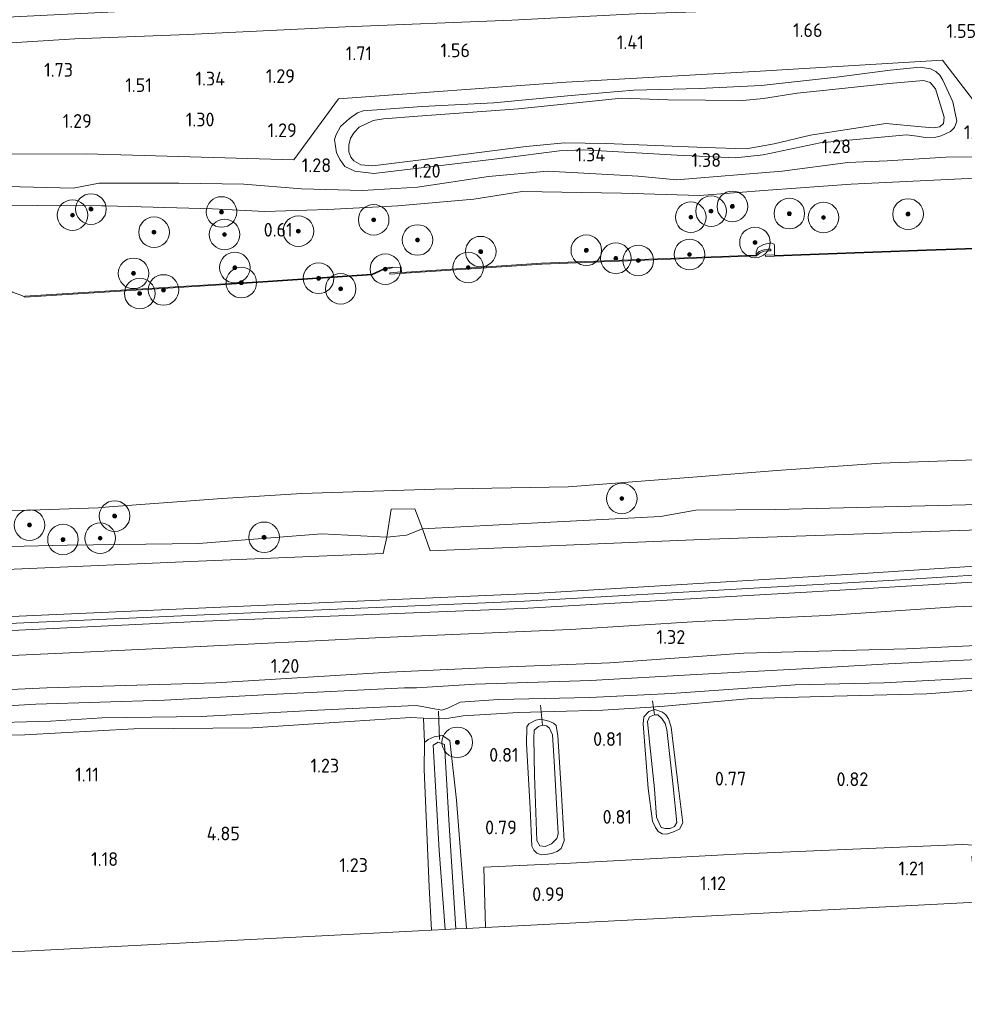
# Model space of a CAD drawing. Extents: x 126429 to 133038, y 413091 to 414846.
# Tile 215 of 256: x 131123 to 131247, y 413097 to 413226. Entities that reach past the tile are written whole.
import ezdxf
from ezdxf.enums import TextEntityAlignment as Align
from ezdxf.lldxf.tags import DXFTag

# ---------------------------------------------------------------- set-up
doc = ezdxf.new("R2010")
doc.units = 0
for name, color, linetype, lineweight in [('B-ME-GR-BOOM-S', 90, 'Continuous', 25), ('B-ME-GR-GRAS-GV', 60, 'Continuous', 13), ('B-ME-GR-MOERAS-GV', 120, 'Continuous', 13), ('B-ME-GW-OPHOGING_KRUIN-G', 90, 'Continuous', 18), ('B-ME-GW-TALUD_KRUIN-G', 90, 'Continuous', 18), ('B-ME-GW-TALUD_TEEN-G', 90, 'Continuous', 18), ('B-ME-IE-TERREINAFSCHEIDING_KUNSTMATIG_HEKWERK-G', 20, 'IE-TERREINAFSCHEIDING-KUNSTMATIG', 18), ('B-ME-KG-GRENS_OPNAME-G', 210, 'KG-OPNAME', 18), ('B-ME-KW-KUNSTWERK_DUIKER-G', 170, 'Continuous', 18), ('B-ME-OB-BESCHOEIING-GV', 7, 'Continuous', 18), ('B-ME-OB-OEVERVOORZIENING-G', 7, 'Continuous', 18), ('B-ME-OG-HOOGTEPUNT-S', 7, 'Continuous', 25), ('B-ME-OG-TERREIN-GV', 7, 'Continuous', 18), ('B-ME-OG-WATER_KANAAL-GV', 120, 'Continuous', 18), ('B-ME-OG-WATER_POEL-GV', 7, 'Continuous', 18), ('B-ME-OG-WATER_SLOOT-G', 120, 'Continuous', 18), ('B-ME-OG-WATER_SLOOT-GV', 120, 'Continuous', 18)]:
    doc.layers.add(name, color=color, linetype=linetype, lineweight=lineweight)
doc.styles.add('NLCS-ISO-ANNOTATIVE-T18', font='NLCS-ISO.ttf', dxfattribs={"height": 1.8})
doc.styles.get("Standard").update_dxf_attribs({"font": 'arial.ttf'})
doc.linetypes.add('IE-TERREINAFSCHEIDING-KUNSTMATIG', pattern='A,4,[82,NLCS.SHX,S=0.75,R=90,X=0,Y=0],4,-2', length=10)
tags = doc.linetypes.add('KG-OPNAME', pattern='A,5.5,-2,["O",Standard,S=1.8,R=0,X=-0.5,Y=-0.9],-2,5.5,-2,[5,NLCS.SHX,S=0.75,R=0,X=0,Y=0],-2', length=19).pattern_tags.tags
tags[6] = DXFTag(74, 10)

# ---------------------------------------------------------------- blocks, each defined once
blk = doc.blocks.new('SAL-HOOGTELABEL-SO')
at = {"color": 0, "linetype": 'ByBlock', "lineweight": -2, "style": 'NLCS-ISO-ANNOTATIVE-T18'}
blk.add_attdef('HOOGTE', text='', height=1.8, dxfattribs=at).set_placement((2.79, 0), align=Align.RIGHT)
blk = doc.blocks.new('SGR-BOOM_01-SO')
at = {"linetype": 'ByBlock', "lineweight": 18}
h = blk.add_hatch(color=0, dxfattribs=at)
h.dxf.hatch_style = 1
edge = h.paths.add_edge_path()
edge.add_arc((0, 0), 0.25, 0, 360)
at = {"color": 0, "linetype": 'ByBlock', "lineweight": 18}
for radius in [2, 0.25]:
    blk.add_circle((0, 0), radius, dxfattribs=at)

msp = doc.modelspace()

# ---------------------------------------------------------------- linework, layer by layer
at = {"layer": 'B-ME-GR-GRAS-GV'}
for points in [[(131115.914, 413222.137, 2.176), (131112.11, 413222.031, 2.089), (131112.061, 413225.672, 3.155), (131119.813, 413225.803, 3.354), (131139.232, 413226.755, 3.382), (131172.812, 413227.952, 3.282), (131205.955, 413229.217, 3.248), (131227.089, 413229.964, 3.301), (131262.361, 413232.235, 3.382), (131283.893, 413233.742, 3.424), (131292.668, 413234.236, 3.224), (131292.312, 413231.13, 2.226), (131276.244, 413230.502, 2.238), (131256.883, 413229.041, 2.076), (131242.826, 413228.372, 2.138), (131223.498, 413226.979, 2.063), (131203.833, 413226.334, 2.076), (131187.609, 413225.521, 2.051), (131165.876, 413224.653, 2.051), (131145.281, 413223.65, 2.138), (131130.477, 413223.062, 2.113)], [(131292.312, 413231.13, 2.226), (131289.791, 413212.635, 1.524), (131252.034, 413209.738, 1.48), (131243.95, 413220.259, 1.45), (131220.097, 413218.825, 1.465), (131194.715, 413217.388, 1.371), (131164.972, 413215.198, 1.255), (131159.124, 413207.253, 1.362), (131138.058, 413207.858, 1.551), (131131.977, 413208.03, 1.391), (131112.457, 413207.951, 1.418), (131112.311, 413213.045, 1.506), (131112.168, 413218.039, 1.593), (131112.11, 413222.031, 2.089), (131115.914, 413222.137, 2.176), (131130.477, 413223.062, 2.113), (131145.281, 413223.65, 2.138), (131165.876, 413224.653, 2.051), (131187.609, 413225.521, 2.051), (131203.833, 413226.334, 2.076), (131223.498, 413226.979, 2.063), (131242.826, 413228.372, 2.138), (131256.883, 413229.041, 2.076), (131276.244, 413230.502, 2.238)], [(131164.722, 413208.167, 1.277), (131165.172, 413207.223, 1.24), (131165.782, 413206.358, 1.252), (131167.092, 413205.74, 1.215), (131169.568, 413205.454, 1.265), (131177.254, 413206.382, 1.24), (131186.403, 413207.441, 1.215), (131193.865, 413208.403, 1.302), (131196.983, 413208.537, 1.302), (131209.261, 413207.866, 1.29), (131216.872, 413207.497, 1.202), (131220.495, 413207.896, 1.19), (131227.96, 413209.461, 1.165), (131239.207, 413210.488, 1.352), (131240.616, 413210.348, 1.352), (131241.682, 413210.18, 1.352), (131243.052, 413210.212, 1.365), (131243.757, 413210.381, 1.365), (131244.421, 413210.697, 1.402), (131244.969, 413210.959, 1.402), (131245.513, 413211.471, 1.402), (131245.789, 413212.305, 1.39), (131245.303, 413214.806, 1.39), (131243.968, 413217.667, 1.39), (131243.606, 413218.309, 1.39), (131243.062, 413218.805, 1.365), (131242.363, 413219.147, 1.352), (131241.01, 413219.341, 1.327), (131237.098, 413218.97, 1.34), (131230.06, 413218.065, 1.327), (131220.213, 413216.976, 1.29), (131212.114, 413216.561, 1.29), (131203.578, 413216.333, 1.315), (131195.409, 413215.645, 1.24), (131185.29, 413214.708, 1.215), (131175.927, 413214.2, 1.09), (131168.204, 413213.65, 1.252), (131167.45, 413213.403, 1.227), (131166.414, 413212.626, 1.24), (131165.242, 413211.587, 1.202), (131164.643, 413210.572, 1.24), (131164.438, 413209.879, 1.277)], [(131243.968, 413217.667, 1.39), (131245.303, 413214.806, 1.39), (131245.789, 413212.305, 1.39), (131245.513, 413211.471, 1.402), (131244.969, 413210.959, 1.402), (131244.421, 413210.697, 1.402), (131243.757, 413210.381, 1.365), (131243.052, 413210.212, 1.365), (131241.682, 413210.18, 1.352), (131240.616, 413210.348, 1.352), (131239.207, 413210.488, 1.352), (131227.96, 413209.461, 1.165), (131220.495, 413207.896, 1.19), (131216.872, 413207.497, 1.202), (131209.261, 413207.866, 1.29), (131196.983, 413208.537, 1.302), (131193.865, 413208.403, 1.302), (131186.403, 413207.441, 1.215), (131177.254, 413206.382, 1.24), (131169.568, 413205.454, 1.265), (131167.092, 413205.74, 1.215), (131165.782, 413206.358, 1.252), (131165.172, 413207.223, 1.24), (131164.722, 413208.167, 1.277), (131164.438, 413209.879, 1.277), (131164.643, 413210.572, 1.24), (131165.242, 413211.587, 1.202), (131166.414, 413212.626, 1.24), (131167.45, 413213.403, 1.227), (131168.204, 413213.65, 1.252), (131175.927, 413214.2, 1.09), (131185.29, 413214.708, 1.215), (131195.409, 413215.645, 1.24), (131203.578, 413216.333, 1.315), (131212.114, 413216.561, 1.29), (131220.213, 413216.976, 1.29), (131230.06, 413218.065, 1.327), (131237.098, 413218.97, 1.34), (131241.01, 413219.341, 1.327), (131242.363, 413219.147, 1.352), (131243.062, 413218.805, 1.365), (131243.606, 413218.309, 1.39)], [(131224.914, 413215.938, 0.977), (131220.529, 413215.248, 0.977), (131217.834, 413215.003, 0.977), (131208.052, 413215.07, 0.977), (131201.969, 413215.312, 0.977), (131188.486, 413213.909, 0.977), (131175.362, 413212.936, 0.977), (131170.856, 413212.59, 0.977), (131169.507, 413212.367, 0.977), (131168.519, 413211.896, 0.977), (131167.673, 413211.493, 0.977), (131167.036, 413210.823, 0.977), (131166.519, 413210.066, 0.977), (131166.341, 413209.135, 0.977), (131166.303, 413208.273, 0.977), (131166.593, 413207.604, 0.977), (131166.993, 413207.121, 0.977), (131167.893, 413206.594, 0.977), (131169.451, 413206.441, 0.977), (131178.896, 413207.609, 0.977), (131189.489, 413208.994, 0.977), (131194.52, 413209.48, 0.977), (131199.924, 413209.358, 0.977), (131212.913, 413208.838, 0.977), (131218.284, 413208.691, 0.977), (131221.947, 413209.313, 0.977), (131226.687, 413210.45, 0.977), (131236.519, 413211.979, 0.977), (131241.205, 413211.54, 0.977), (131242.693, 413211.432, 0.977), (131243.58, 413211.574, 0.977), (131244.053, 413211.997, 0.977), (131244.17, 413212.811, 0.977), (131243.013, 413216.542, 0.977), (131242.314, 413217.361, 0.977), (131241.446, 413217.593, 0.977), (131236.968, 413217.209, 0.977), (131227.878, 413216.25, 0.977)], [(131213.527, 413157.64, 1.563), (131176.944, 413156.093, 1.509), (131175.966, 413158.958, 0.7), (131185.958, 413159.502, 0.7), (131207.07, 413160.61, 0.7), (131211.693, 413161.402, 0.7), (131222.121, 413161.513, 0.7), (131252.261, 413162.235, 0.7), (131283.201, 413163.706, 0.7), (131283.096, 413162.928, 0.821), (131282.763, 413160.455, 1.565), (131251.183, 413158.938, 1.565)], [(131204.877, 413134.385, 0.738), (131204.78, 413133.463, 0.775), (131205.447, 413125.024, 0.788), (131206.013, 413120.764, 0.788), (131206.417, 413119.915, 0.788), (131206.771, 413119.409, 0.775), (131207.3, 413119.069, 0.775), (131207.914, 413119.023, 0.775), (131208.75, 413119.337, 0.75), (131209.533, 413119.71, 0.775), (131209.992, 413120.52, 0.8), (131209.375, 413125.396, 0.838), (131208.446, 413133.025, 0.775), (131208.127, 413134.107, 0.788), (131207.784, 413134.649, 0.788), (131207.339, 413134.998, 0.763), (131206.335, 413135.334, 0.7), (131205.563, 413135.079, 0.688)], [(131207.339, 413134.998, 0.763), (131207.784, 413134.649, 0.788), (131208.127, 413134.107, 0.788), (131208.446, 413133.025, 0.775), (131209.375, 413125.396, 0.838), (131209.992, 413120.52, 0.8), (131209.533, 413119.71, 0.775), (131208.75, 413119.337, 0.75), (131207.914, 413119.023, 0.775), (131207.3, 413119.069, 0.775), (131206.771, 413119.409, 0.775), (131206.417, 413119.915, 0.788), (131206.013, 413120.764, 0.788), (131205.447, 413125.024, 0.788), (131204.78, 413133.463, 0.775), (131204.877, 413134.385, 0.738), (131205.563, 413135.079, 0.688), (131206.335, 413135.334, 0.7)], [(131193.092, 413133.576, 0.8), (131193.413, 413133.253, 0.863), (131193.637, 413131.898, 0.863), (131194.068, 413124.979, 0.788), (131194.475, 413118.169, 0.9), (131194.082, 413117.166, 0.9), (131193.564, 413116.779, 0.9), (131192.795, 413116.498, 0.9), (131192.053, 413116.398, 0.9), (131191.495, 413116.328, 0.9), (131190.883, 413116.545, 0.875), (131190.506, 413116.973, 0.825), (131190.264, 413117.479, 0.863), (131190.043, 413122.433, 0.775), (131189.539, 413130.865, 0.763), (131189.581, 413133.088, 0.763), (131189.839, 413133.494, 0.813), (131190.776, 413133.941, 0.813), (131191.413, 413134.076, 0.8), (131192.459, 413133.839, 0.8)], [(131192.459, 413133.839, 0.8), (131191.413, 413134.076, 0.8), (131190.776, 413133.941, 0.813), (131189.839, 413133.494, 0.813), (131189.581, 413133.088, 0.763), (131189.539, 413130.865, 0.763), (131190.043, 413122.433, 0.775), (131190.264, 413117.479, 0.863), (131190.506, 413116.973, 0.825), (131190.883, 413116.545, 0.875), (131191.495, 413116.328, 0.9), (131192.053, 413116.398, 0.9), (131192.795, 413116.498, 0.9), (131193.564, 413116.779, 0.9), (131194.082, 413117.166, 0.9), (131194.475, 413118.169, 0.9), (131194.068, 413124.979, 0.788), (131193.637, 413131.898, 0.863), (131193.413, 413133.253, 0.863), (131193.092, 413133.576, 0.8)], [(131207.662, 413119.79, 0.45), (131208.347, 413119.777, 0.45), (131208.899, 413120.041, 0.45), (131209.217, 413120.559, 0.45), (131208.733, 413125.284, 0.45), (131207.893, 413132.728, 0.45), (131207.657, 413133.52, 0.45), (131207.258, 413134.177, 0.45), (131206.697, 413134.644, 0.45), (131206.267, 413134.663, 0.45), (131205.65, 413134.369, 0.45), (131205.376, 413133.758, 0.45), (131205.574, 413131.564, 0.45), (131206.28, 413124.954, 0.45), (131206.554, 413121.283, 0.45), (131206.901, 413120.496, 0.45), (131207.142, 413119.936, 0.45)], [(131191.288, 413117.509, 0.45), (131191.994, 413117.45, 0.45), (131192.831, 413117.765, 0.45), (131193.517, 413118.459, 0.45), (131193.7, 413119.102, 0.45), (131193.181, 413128.609, 0.45), (131192.951, 413132.051, 0.45), (131192.733, 413132.509, 0.45), (131192.546, 413132.9, 0.45), (131192.141, 413133.216, 0.45), (131191.622, 413133.305, 0.45), (131191.108, 413133.145, 0.45), (131190.535, 413132.645, 0.45), (131190.504, 413131.586, 0.45), (131190.595, 413126.775, 0.45), (131190.914, 413118.235, 0.45)], [(131179.534, 413131.285, 0.556), (131180.391, 413123.501, 0.731), (131181.708, 413106.715, 0.922), (131180.322, 413106.644, 0.062), (131179.421, 413120.216, 0.062), (131178.844, 413130.789, 0.062), (131178.005, 413131.067, 0.062), (131177.337, 413130.692, 0.062), (131178.126, 413116.887, 0.062), (131178.897, 413106.571, 0.062), (131177.149, 413106.482, 0.805), (131176.813, 413112.162, 0.794), (131176.167, 413127.504, 0.769), (131176.21, 413131.028, 0.606), (131176.674, 413131.418, 0.594), (131177.456, 413131.792, 0.581), (131178.509, 413131.954, 0.569)], [(131246.522, 413117.679, 1.2), (131276.768, 413116.091, 1.098), (131276.634, 413115.06, 1.486), (131267.665, 413115.735, 1.416), (131247.78, 413116.144, 1.428), (131248.331, 413110.142, 1.412), (131184.181, 413106.842, 1.366), (131183.957, 413114.748, 1.158), (131195.294, 413115.257, 1.172), (131216.894, 413116.412, 1.174)]]:
    msp.add_polyline3d(points, close=True, dxfattribs=at)
for points in [[(131112.457, 413207.951, 1.418), (131131.977, 413208.03, 1.391), (131138.058, 413207.858, 1.551), (131159.124, 413207.253, 1.362), (131164.972, 413215.198, 1.255), (131194.715, 413217.388, 1.371), (131220.097, 413218.825, 1.465), (131243.95, 413220.259, 1.45), (131252.034, 413209.738, 1.48)], [(131121.596, 413203.768, 0.994), (131130.289, 413203.547, 0.907), (131133.671, 413204.203, 1.107), (131144.102, 413204.188, 1.207), (131152.572, 413204.052, 1.307), (131160.136, 413203.455, 1.307), (131168.1, 413203.215, 1.182), (131175.318, 413203.669, 1.157), (131184.582, 413205.066, 1.169), (131192.314, 413205.742, 1.094), (131204.148, 413205.12, 1.157), (131209.154, 413204.627, 1.219), (131222.976, 413205.735, 1.207), (131231.559, 413206.869, 1.169), (131236.696, 413207.091, 1.344), (131244.375, 413207.569, 1.357), (131250.919, 413207.64, 1.482)], [(131250.919, 413207.64, 1.482), (131244.375, 413207.569, 1.357), (131236.696, 413207.091, 1.344), (131231.559, 413206.869, 1.169), (131222.976, 413205.735, 1.207), (131209.154, 413204.627, 1.219), (131204.148, 413205.12, 1.157), (131192.314, 413205.742, 1.094), (131184.582, 413205.066, 1.169), (131175.318, 413203.669, 1.157), (131168.1, 413203.215, 1.182), (131160.136, 413203.455, 1.307), (131152.572, 413204.052, 1.307), (131144.102, 413204.188, 1.207), (131133.671, 413204.203, 1.107), (131130.289, 413203.547, 0.907), (131121.596, 413203.768, 0.994)], [(131256.325, 413205.245, 0.914), (131245.513, 413204.704, 0.877), (131232.007, 413204.039, 0.602), (131221.149, 413203.266, 0.614), (131212.157, 413202.56, 0.627), (131201.954, 413202.866, 0.639), (131188.967, 413203.087, 0.802), (131182.652, 413202.111, 0.802), (131172.748, 413201.22, 0.814), (131163.571, 413200.744, 0.764), (131155.358, 413200.499, 0.827), (131148.48, 413200.822, 0.814), (131134.527, 413201.233, 0.752), (131133.971, 413201.234, 0.748), (131125.578, 413201.244, 0.702), (131112.78, 413201.174, 0.763)], [(131122.558, 413153.716, 1.36), (131146.681, 413154.739, 1.364), (131170.805, 413155.762, 1.368), (131171.267, 413157.869, 0.7), (131173.84, 413158.142, 0.7), (131175.966, 413158.958, 0.7), (131176.944, 413156.093, 1.509), (131213.527, 413157.64, 1.563), (131251.183, 413158.938, 1.565), (131282.763, 413160.455, 1.565), (131282.204, 413156.3, 2.37), (131257.538, 413154.704, 2.299), (131232.873, 413153.109, 2.227), (131212.026, 413151.841, 2.31), (131191.179, 413150.573, 2.393), (131151.554, 413148.811, 2.324), (131131.009, 413147.896, 2.377), (131110.464, 413146.982, 2.431)], [(131114.481, 413156.508, 0.7), (131129.475, 413156.847, 0.7), (131146.647, 413157.066, 0.7), (131162.801, 413158.325, 0.7), (131171.267, 413157.869, 0.7), (131170.805, 413155.762, 1.368), (131146.681, 413154.739, 1.364), (131122.558, 413153.716, 1.36)], [(131110.464, 413146.982, 2.431), (131131.009, 413147.896, 2.377), (131151.554, 413148.811, 2.324), (131191.179, 413150.573, 2.393), (131212.026, 413151.841, 2.31), (131232.873, 413153.109, 2.227), (131257.538, 413154.704, 2.299), (131282.204, 413156.3, 2.37), (131281.897, 413154.02, 2.435), (131254.387, 413152.376, 2.374), (131226.877, 413150.731, 2.313), (131188.972, 413148.56, 2.331), (131168.222, 413147.736, 2.271), (131147.472, 413146.912, 2.211), (131112.313, 413145.211, 2.374)], [(131112.313, 413145.211, 2.374), (131147.472, 413146.912, 2.211), (131168.222, 413147.736, 2.271), (131188.972, 413148.56, 2.331), (131226.877, 413150.731, 2.313), (131254.387, 413152.376, 2.374), (131281.897, 413154.02, 2.435), (131281.427, 413150.533, 1.082), (131277.047, 413150.148, 1.067), (131258.747, 413149.306, 1.117), (131245.609, 413148.778, 1.267), (131228.716, 413147.652, 1.329), (131211.946, 413146.861, 1.167), (131195.319, 413145.828, 1.292), (131170.662, 413144.752, 1.354), (131153.16, 413143.895, 1.304), (131130.767, 413142.82, 1.267), (131112.711, 413141.984, 1.279)], [(131112.711, 413141.984, 1.279), (131130.767, 413142.82, 1.267), (131153.16, 413143.895, 1.304), (131170.662, 413144.752, 1.354), (131195.319, 413145.828, 1.292), (131211.946, 413146.861, 1.167), (131228.716, 413147.652, 1.329), (131245.609, 413148.778, 1.267), (131258.747, 413149.306, 1.117), (131277.047, 413150.148, 1.067), (131281.427, 413150.533, 1.082), (131280.613, 413145.086, 0.577), (131275.598, 413144.931, 0.701), (131257.573, 413144.163, 0.926), (131239.215, 413143.266, 0.864), (131217.968, 413142.708, 0.964), (131200.456, 413141.468, 0.964), (131183.963, 413140.818, 1.014), (131171.632, 413140.242, 0.926), (131148.923, 413138.838, 0.964), (131126.853, 413138.167, 1.051), (131109.746, 413137.418, 1.076)], [(131109.746, 413137.418, 1.076), (131126.853, 413138.167, 1.051), (131148.923, 413138.838, 0.964), (131171.632, 413140.242, 0.926), (131183.963, 413140.818, 1.014), (131200.456, 413141.468, 0.964), (131217.968, 413142.708, 0.964), (131239.215, 413143.266, 0.864), (131257.573, 413144.163, 0.926), (131275.598, 413144.931, 0.701), (131280.613, 413145.086, 0.577), (131280.471, 413143.498, -0.188), (131260.994, 413142.487, -0.188), (131236.893, 413141.31, -0.188), (131226.422, 413140.697, -0.188), (131211.728, 413139.935, -0.188), (131197.926, 413139.147, -0.188), (131182.815, 413138.667, -0.188), (131175.187, 413138.195, -0.188), (131173.585, 413138.18, -0.188), (131156.054, 413137.312, -0.188), (131142.223, 413136.581, -0.188), (131125.405, 413136.056, -0.188), (131111.287, 413135.214, -0.188)], [(131117.834, 413133.549, -0.188), (131127.333, 413133.812, -0.188), (131134.073, 413134.277, -0.188), (131146.994, 413134.429, -0.188), (131162.276, 413135.264, -0.188), (131174.073, 413135.81, -0.188), (131175.149, 413135.859, -0.188), (131177.539, 413135.452, -0.188), (131178.457, 413135.241, -0.188), (131179.268, 413135.544, -0.188), (131180.886, 413136.288, -0.188), (131185.878, 413136.662, -0.188), (131197.824, 413136.938, -0.188), (131208.449, 413137.456, -0.188), (131224.69, 413138.587, -0.188), (131236.261, 413138.848, -0.188), (131253.764, 413139.762, -0.188)], [(131258.83, 413138.665, 0.824), (131241.886, 413137.402, 0.824), (131229.721, 413137.084, 0.812), (131218.926, 413136.797, 0.799), (131207.585, 413135.783, 0.824), (131205.808, 413135.634, 0.699), (131199.529, 413135.262, 0.737), (131193.201, 413135.085, 0.724), (131188.507, 413134.959, 0.962), (131181.249, 413134.513, 0.987), (131178.887, 413134.116, 0.699), (131177.02, 413134.186, 0.699), (131176.061, 413134.235, 0.809), (131174.392, 413134.322, 1.001), (131166.407, 413133.796, 0.964), (131153.738, 413132.943, 1.089), (131138.204, 413132.809, 1.026), (131123.973, 413132.027, 0.939), (131111.966, 413131.917, 1.089)], [(131276.768, 413116.091, 1.098), (131246.522, 413117.679, 1.2), (131216.894, 413116.412, 1.174), (131195.294, 413115.257, 1.172), (131183.957, 413114.748, 1.158), (131184.181, 413106.842, 1.366), (131181.708, 413106.715, 0.922), (131180.391, 413123.501, 0.731), (131179.534, 413131.285, 0.556), (131178.509, 413131.954, 0.569), (131177.456, 413131.792, 0.581), (131176.674, 413131.418, 0.594), (131176.21, 413131.028, 0.606), (131176.061, 413134.235, 0.809), (131177.02, 413134.186, 0.699), (131178.887, 413134.116, 0.699), (131181.249, 413134.513, 0.987), (131188.507, 413134.959, 0.962), (131193.201, 413135.085, 0.724), (131199.529, 413135.262, 0.737), (131205.808, 413135.634, 0.699), (131207.585, 413135.783, 0.824), (131218.926, 413136.797, 0.799), (131229.721, 413137.084, 0.812), (131241.886, 413137.402, 0.824), (131258.83, 413138.665, 0.824)]]:
    msp.add_polyline3d(points, dxfattribs=at)
at = {"layer": 'B-ME-GR-MOERAS-GV'}
for points in [[(131112.78, 413201.174, 0.763), (131125.578, 413201.244, 0.702), (131133.971, 413201.234, 0.748), (131134.527, 413201.233, 0.752), (131148.48, 413200.822, 0.814), (131155.358, 413200.499, 0.827), (131163.571, 413200.744, 0.764), (131172.748, 413201.22, 0.814), (131182.652, 413202.111, 0.802), (131188.967, 413203.087, 0.802), (131201.954, 413202.866, 0.639), (131212.157, 413202.56, 0.627), (131221.149, 413203.266, 0.614), (131232.007, 413204.039, 0.602), (131245.513, 413204.704, 0.877), (131256.325, 413205.245, 0.914)], [(131273.726, 413196.562, 0.771), (131241.839, 413195.474, 0.725), (131221.976, 413194.734, 0.725), (131221.982, 413194.834, 0.7), (131221.971, 413195.901, 0.7), (131221.909, 413196.211, 0.7), (131221.505, 413196.369, 0.7), (131220.575, 413196.183, 0.7), (131219.808, 413195.77, 0.7), (131219.588, 413195.208, 0.7), (131219.553, 413194.861, 0.7), (131219.541, 413194.761, 0.725), (131191.495, 413193.71, 0.713), (131173.227, 413192.482, 0.743), (131173.227, 413192.582, 0.7), (131173.172, 413193.205, 0.7), (131171.992, 413193.091, 0.7), (131171.979, 413193.19, 0.741), (131171.576, 413193.137, 0.741), (131170.959, 413193.036, 0.743), (131170.271, 413192.709, 0.743), (131169.316, 413192.268, 0.739), (131154.402, 413191.281, 0.709), (131142.171, 413190.5208, 0.709), (131123.976, 413189.39, 0.709), (131123.982, 413189.29, 0.7), (131123.576, 413189.492, 0.7), (131122.363, 413189.918, 0.7)], [(131113.346, 413161.045, 0.7), (131133.553, 413161.745, 0.7), (131134.993, 413161.851, 0.7), (131149.774, 413162.932, 0.7), (131160.167, 413163.605, 0.7), (131177.556, 413164.148, 0.7), (131195.012, 413164.481, 0.7), (131211.312, 413165.726, 0.7), (131222.268, 413166.626, 0.7), (131235.87, 413167.545, 0.7), (131249.458, 413168.028, 0.7)], [(131252.261, 413162.235, 0.7), (131222.121, 413161.513, 0.7), (131211.693, 413161.402, 0.7), (131207.07, 413160.61, 0.7), (131185.958, 413159.502, 0.7), (131175.966, 413158.958, 0.7), (131174.949, 413161.603, 0.7), (131171.861, 413161.566, 0.7), (131171.267, 413157.869, 0.7), (131162.801, 413158.325, 0.7), (131146.647, 413157.066, 0.7), (131129.475, 413156.847, 0.7), (131114.481, 413156.508, 0.7)]]:
    msp.add_polyline3d(points, dxfattribs=at)
msp.add_polyline3d([(131173.84, 413158.142, 0.7), (131171.267, 413157.869, 0.7), (131171.861, 413161.566, 0.7), (131174.949, 413161.603, 0.7), (131175.966, 413158.958, 0.7)], close=True, dxfattribs=at)
at = {"layer": 'B-ME-GW-OPHOGING_KRUIN-G'}
msp.add_polyline3d([(131282.041, 413155.093, 2.51), (131238.463, 413152.31, 2.329), (131213.871, 413150.909, 2.355), (131189.278, 413149.509, 2.381), (131146.405, 413147.704, 2.276), (131123.843, 413146.683, 2.359), (131101.281, 413145.662, 2.442), (131057.757, 413143.883, 2.57), (131014.097, 413142.64, 2.478), (130972.4414, 413141.7492, 2.4352), (130972.432, 413141.749, 2.466), (130947.129, 413140.953, 2.352), (130911.699, 413140.284, 2.363)], dxfattribs=at)
at = {"layer": 'B-ME-GW-TALUD_KRUIN-G'}
msp.add_polyline3d([(131241.682, 413210.18, 1.352), (131240.616, 413210.348, 1.352), (131239.207, 413210.488, 1.352), (131227.96, 413209.461, 1.165), (131220.495, 413207.896, 1.19), (131216.872, 413207.497, 1.202), (131209.261, 413207.866, 1.29), (131196.983, 413208.537, 1.302), (131193.865, 413208.403, 1.302), (131186.403, 413207.441, 1.215), (131177.254, 413206.382, 1.24), (131169.568, 413205.454, 1.265), (131167.092, 413205.74, 1.215), (131165.782, 413206.358, 1.252), (131165.172, 413207.223, 1.24), (131164.722, 413208.167, 1.277), (131164.438, 413209.879, 1.277), (131164.643, 413210.572, 1.24), (131165.242, 413211.587, 1.202), (131166.414, 413212.626, 1.24), (131167.45, 413213.403, 1.227), (131168.204, 413213.65, 1.252), (131175.927, 413214.2, 1.09), (131185.29, 413214.708, 1.215), (131195.409, 413215.645, 1.24), (131203.578, 413216.333, 1.315), (131212.114, 413216.561, 1.29), (131220.213, 413216.976, 1.29), (131230.06, 413218.065, 1.327), (131237.098, 413218.97, 1.34), (131241.01, 413219.341, 1.327), (131242.363, 413219.147, 1.352), (131243.062, 413218.805, 1.365), (131243.606, 413218.309, 1.39), (131243.968, 413217.667, 1.39), (131245.303, 413214.806, 1.39), (131245.789, 413212.305, 1.39), (131245.513, 413211.471, 1.402), (131244.969, 413210.959, 1.402), (131244.421, 413210.697, 1.402), (131243.757, 413210.381, 1.365), (131243.052, 413210.212, 1.365)], close=True, dxfattribs=at)
for points in [[(131289.631, 413211.445, 1.419), (131277.163, 413210.074, 1.457), (131262.853, 413208.501, 1.482), (131250.919, 413207.64, 1.482), (131244.375, 413207.569, 1.357), (131236.696, 413207.091, 1.344), (131231.559, 413206.869, 1.169), (131222.976, 413205.735, 1.207), (131209.154, 413204.627, 1.219), (131204.148, 413205.12, 1.157), (131192.314, 413205.742, 1.094), (131184.582, 413205.066, 1.169), (131175.318, 413203.669, 1.157), (131168.1, 413203.215, 1.182), (131160.136, 413203.455, 1.307), (131152.572, 413204.052, 1.307), (131144.102, 413204.188, 1.207), (131133.671, 413204.203, 1.107), (131130.289, 413203.547, 0.907), (131121.596, 413203.768, 0.994)], [(130911.866, 413141.413, 2.348), (130949.31, 413141.773, 2.371), (130972.386, 413142.377, 2.456), (130997.215, 413142.989, 2.371), (131031.986, 413143.949, 2.674), (131068.461, 413145.344, 2.422), (131089.463, 413146.163, 2.427), (131110.464, 413146.982, 2.431), (131131.009, 413147.896, 2.377), (131151.554, 413148.811, 2.324), (131191.179, 413150.573, 2.393), (131212.026, 413151.841, 2.31), (131232.873, 413153.109, 2.227), (131257.538, 413154.704, 2.299), (131282.204, 413156.3, 2.37)], [(130911.534, 413139.157, 2.313), (130949.936, 413140.215, 2.277), (130972.551, 413140.508, 2.394), (130991.246, 413140.909, 2.21), (131029.043, 413142.449, 2.614), (131067.113, 413143.384, 2.405), (131089.713, 413144.298, 2.389), (131112.313, 413145.211, 2.374), (131147.472, 413146.912, 2.211), (131168.222, 413147.736, 2.271), (131188.972, 413148.56, 2.331), (131226.877, 413150.731, 2.313), (131254.387, 413152.376, 2.374), (131281.897, 413154.02, 2.435)]]:
    msp.add_polyline3d(points, dxfattribs=at)
at = {"layer": 'B-ME-GW-TALUD_TEEN-G'}
for points in [[(131292.312, 413231.13, 2.226), (131276.244, 413230.502, 2.238), (131256.883, 413229.041, 2.076), (131242.826, 413228.372, 2.138), (131223.498, 413226.979, 2.063), (131203.833, 413226.334, 2.076), (131187.609, 413225.521, 2.051), (131165.876, 413224.653, 2.051), (131145.281, 413223.65, 2.138), (131130.477, 413223.062, 2.113), (131115.914, 413222.137, 2.176), (131112.11, 413222.031, 2.089), (131105.449, 413221.946, 2.201), (131085.879, 413221.206, 2.113), (131070.804, 413220.996, 2.063), (131051.863, 413220.556, 2.088), (131033.261, 413219.457, 2.063), (131012.75, 413218.692, 2.101), (130991.306, 413218.185, 2.063), (130967.057, 413217.715, 1.888), (130931.219, 413218.659, 2.201), (130923.114, 413218.5, 2.264)], [(131289.203, 413208.273, 0.764), (131271.54, 413206.395, 0.852), (131256.325, 413205.245, 0.914), (131245.513, 413204.704, 0.877), (131232.007, 413204.039, 0.602), (131221.149, 413203.266, 0.614), (131212.157, 413202.56, 0.627), (131201.954, 413202.866, 0.639), (131188.967, 413203.087, 0.802), (131182.652, 413202.111, 0.802), (131172.748, 413201.22, 0.814), (131163.571, 413200.744, 0.764), (131155.358, 413200.499, 0.827), (131148.48, 413200.822, 0.814), (131134.527, 413201.233, 0.752), (131133.971, 413201.234, 0.748), (131125.578, 413201.244, 0.702), (131112.78, 413201.174, 0.763)], [(130913.342, 413151.171, 0.7), (130919.071, 413150.646, 0.7), (130936.204, 413150.813, 0.7), (130951.982, 413150.441, 0.7), (130970.155, 413150.683, 0.7), (130991.682, 413150.895, 0.7), (131014.252, 413151.353, 0.7), (131039.673, 413152.418, 0.7), (131059.776, 413153.474, 0.7), (131081.77, 413154.306, 0.7), (131091.707, 413155.625, 0.7), (131114.481, 413156.508, 0.7), (131129.475, 413156.847, 0.7), (131146.647, 413157.066, 0.7), (131162.801, 413158.325, 0.7), (131171.267, 413157.869, 0.7), (131173.84, 413158.142, 0.7), (131175.966, 413158.958, 0.7), (131185.958, 413159.502, 0.7), (131207.07, 413160.61, 0.7), (131211.693, 413161.402, 0.7), (131222.121, 413161.513, 0.7), (131252.261, 413162.235, 0.7), (131283.201, 413163.706, 0.7)], [(131281.427, 413150.533, 1.082), (131277.047, 413150.148, 1.067), (131258.747, 413149.306, 1.117), (131245.609, 413148.778, 1.267), (131228.716, 413147.652, 1.329), (131211.946, 413146.861, 1.167), (131195.319, 413145.828, 1.292), (131170.662, 413144.752, 1.354), (131153.16, 413143.895, 1.304), (131130.767, 413142.82, 1.267), (131112.711, 413141.984, 1.279)]]:
    msp.add_polyline3d(points, dxfattribs=at)
at = {"layer": 'B-ME-IE-TERREINAFSCHEIDING_KUNSTMATIG_HEKWERK-G'}
for points in [[(130920.374, 413199.188, 1.535), (130949.987, 413199.968, 1.533), (130985.988, 413200.85, 1.515), (131020.887, 413201.914, 1.503), (131053.098, 413203.436, 1.485), (131086.765, 413205.022, 1.477), (131103.791, 413207.034, 1.485), (131112.457, 413207.951, 1.418), (131131.977, 413208.03, 1.391), (131138.058, 413207.858, 1.551), (131159.124, 413207.253, 1.362), (131164.972, 413215.198, 1.255), (131194.715, 413217.388, 1.371), (131220.097, 413218.825, 1.465), (131243.95, 413220.259, 1.45), (131252.034, 413209.738, 1.48), (131289.791, 413212.635, 1.524)], [(131282.763, 413160.455, 1.565), (131251.183, 413158.938, 1.565), (131213.527, 413157.64, 1.563), (131176.944, 413156.093, 1.509), (131175.966, 413158.958, 0.7), (131174.949, 413161.603, 0.7), (131171.861, 413161.566, 0.7), (131171.267, 413157.869, 0.7), (131170.805, 413155.762, 1.368), (131146.681, 413154.739, 1.364), (131122.558, 413153.716, 1.36), (131098.514, 413152.661, 1.361), (131074.47, 413151.606, 1.362), (131054.411, 413150.802, 1.362), (131034.352, 413149.998, 1.362), (131002.16, 413148.893, 1.362), (130971.877, 413148.313, 1.021), (130943.52, 413148.482, 1.211), (130912.907, 413148.481, 1.02)], [(131184.181, 413106.842, 1.366), (131183.957, 413114.748, 1.158), (131195.294, 413115.257, 1.172), (131216.894, 413116.412, 1.174), (131246.522, 413117.679, 1.2), (131276.768, 413116.091, 1.098)]]:
    msp.add_polyline3d(points, dxfattribs=at)
at = {"layer": 'B-ME-KG-GRENS_OPNAME-G'}
msp.add_polyline3d([(130905.294, 413096.792, 0.818), (130915.333, 413097.03, 1.077), (130922.079, 413097.19, 1.063), (130924.323, 413097.247, -0.362), (130925.742, 413097.278, -0.362), (130927.615, 413097.322, 0.794), (130929.37, 413097.364, 1.833), (130939.158, 413097.597, 1.62), (130941.581, 413097.655, 0.576), (130976.289, 413098.481, 0.576), (130977.722, 413098.515, 1.939), (130979.044, 413098.547, 1.93), (130980.045, 413098.571, 1.162), (130999.133, 413099.025, 0.932), (131060.675, 413100.49, 1.262), (131175.418, 413106.397, 1.207), (131177.149, 413106.482, 0.805), (131178.897, 413106.571, 0.062), (131180.322, 413106.644, 0.062), (131181.708, 413106.715, 0.922), (131184.181, 413106.842, 1.366), (131248.331, 413110.142, 1.412), (131276.18, 413111.574, 1.154)], dxfattribs=at)
at = {"layer": 'B-ME-KW-KUNSTWERK_DUIKER-G'}
for points in [[(131191.622, 413133.305, 0.45), (131191.374, 413135.905, 0.3)], [(131206.267, 413134.663, 0.45), (131206.027, 413136.464, 0.238)], [(131178.193, 413131.446, 0.137), (131178.034, 413135.109, -0.151)]]:
    msp.add_polyline3d(points, dxfattribs=at)
at = {"layer": 'B-ME-OB-BESCHOEIING-GV'}
for points in [[(131241.842, 413195.374, 0.7), (131220.781, 413194.589, 0.7), (131220.774, 413194.789, 0.7), (131221.982, 413194.834, 0.7), (131221.976, 413194.734, 0.725), (131241.839, 413195.474, 0.725), (131273.726, 413196.562, 0.771), (131287.72, 413197.266, 0.7), (131287.693, 413197.064, 0.7), (131273.655, 413196.46, 0.7)], [(131191.551, 413193.613, 0.7), (131171.693, 413192.278, 0.7), (131171.68, 413192.478, 0.7), (131173.227, 413192.582, 0.7), (131173.227, 413192.482, 0.743), (131191.495, 413193.71, 0.713), (131219.541, 413194.761, 0.725), (131219.553, 413194.861, 0.7), (131219.977, 413195.249, 0.7), (131220.592, 413195.482, 0.7), (131221.27, 413195.534, 0.7), (131221.507, 413195.533, 0.7), (131221.507, 413195.333, 0.7), (131221.277, 413195.333, 0.7), (131220.636, 413195.285, 0.7), (131220.084, 413195.076, 0.7), (131219.633, 413194.664, 0.7)], [(131154.408, 413191.181, 0.7), (131123.982, 413189.29, 0.7), (131123.976, 413189.39, 0.709), (131142.171, 413190.5208, 0.709), (131154.402, 413191.281, 0.709), (131169.316, 413192.268, 0.739), (131170.271, 413192.709, 0.743), (131170.959, 413193.036, 0.743), (131171.576, 413193.137, 0.741), (131171.979, 413193.19, 0.741), (131171.992, 413193.091, 0.7), (131171.591, 413193.038, 0.7), (131170.954, 413192.923, 0.7), (131170.314, 413192.618, 0.7), (131169.39, 413192.192, 0.7)]]:
    msp.add_polyline3d(points, close=True, dxfattribs=at)
at = {"layer": 'B-ME-OB-OEVERVOORZIENING-G'}
for points in [[(131073.891, 413188.692, 0.7), (131074.658, 413188.423, 0.7), (131092.039, 413188.483, 0.7), (131096.292, 413188.399, 0.7), (131099.779, 413189.378, 0.7), (131101.242, 413190.93, 0.7), (131109.501, 413198.946, 0.7), (131110.891, 413199.926, 0.7), (131112.299, 413200.519, 0.7), (131112.869, 413200.424, 0.7), (131113.743, 413200.279, 0.7), (131115.225, 413199.664, 0.7), (131119.054, 413194.575, 0.7), (131121.446, 413190.6, 0.7), (131122.363, 413189.918, 0.7), (131123.576, 413189.492, 0.7), (131123.982, 413189.29, 0.7)], [(131273.655, 413196.46, 0.7), (131241.842, 413195.374, 0.7), (131220.781, 413194.589, 0.7), (131220.774, 413194.789, 0.7), (131221.982, 413194.834, 0.7), (131221.971, 413195.901, 0.7), (131221.909, 413196.211, 0.7), (131221.505, 413196.369, 0.7), (131220.575, 413196.183, 0.7), (131219.808, 413195.77, 0.7), (131219.588, 413195.208, 0.7), (131219.553, 413194.861, 0.7), (131219.977, 413195.249, 0.7), (131220.592, 413195.482, 0.7), (131221.27, 413195.534, 0.7), (131221.507, 413195.533, 0.7), (131221.507, 413195.333, 0.7), (131221.277, 413195.333, 0.7), (131220.636, 413195.285, 0.7), (131220.084, 413195.076, 0.7), (131219.633, 413194.664, 0.7), (131191.551, 413193.613, 0.7), (131171.693, 413192.278, 0.7), (131171.68, 413192.478, 0.7), (131173.227, 413192.582, 0.7), (131173.172, 413193.205, 0.7), (131171.992, 413193.091, 0.7), (131171.591, 413193.038, 0.7), (131170.954, 413192.923, 0.7), (131170.314, 413192.618, 0.7), (131169.39, 413192.192, 0.7), (131154.408, 413191.181, 0.7), (131123.982, 413189.29, 0.7)], [(131113.346, 413161.045, 0.7), (131133.553, 413161.745, 0.7), (131134.993, 413161.851, 0.7), (131149.774, 413162.932, 0.7), (131160.167, 413163.605, 0.7), (131177.556, 413164.148, 0.7), (131195.012, 413164.481, 0.7), (131211.312, 413165.726, 0.7), (131222.268, 413166.626, 0.7), (131235.87, 413167.545, 0.7), (131249.458, 413168.028, 0.7), (131263.698, 413169.082, 0.7), (131273.428, 413169.182, 0.7), (131281.022, 413170.463, 0.7), (131284.097, 413170.357, 0.7)]]:
    msp.add_polyline3d(points, dxfattribs=at)
at = {"layer": 'B-ME-OG-TERREIN-GV'}
msp.add_polyline3d([(131111.966, 413131.917, 1.089), (131123.973, 413132.027, 0.939), (131138.204, 413132.809, 1.026), (131153.738, 413132.943, 1.089), (131166.407, 413133.796, 0.964), (131174.392, 413134.322, 1.001), (131176.061, 413134.235, 0.809), (131176.21, 413131.028, 0.606), (131176.167, 413127.504, 0.769), (131176.813, 413112.162, 0.794), (131177.149, 413106.482, 0.805), (131175.418, 413106.397, 1.207), (131060.675, 413100.49, 1.262)], dxfattribs=at)
at = {"layer": 'B-ME-OG-WATER_KANAAL-GV'}
for points in [[(131122.363, 413189.918, 0.7), (131123.576, 413189.492, 0.7), (131123.982, 413189.29, 0.7), (131154.408, 413191.181, 0.7), (131169.39, 413192.192, 0.7), (131170.314, 413192.618, 0.7), (131170.954, 413192.923, 0.7), (131171.591, 413193.038, 0.7), (131171.992, 413193.091, 0.7), (131173.172, 413193.205, 0.7), (131173.227, 413192.582, 0.7), (131171.68, 413192.478, 0.7), (131171.693, 413192.278, 0.7), (131191.551, 413193.613, 0.7), (131219.633, 413194.664, 0.7), (131220.084, 413195.076, 0.7), (131220.636, 413195.285, 0.7), (131221.277, 413195.333, 0.7), (131221.507, 413195.333, 0.7), (131221.507, 413195.533, 0.7), (131221.27, 413195.534, 0.7), (131220.592, 413195.482, 0.7), (131219.977, 413195.249, 0.7), (131219.553, 413194.861, 0.7), (131219.588, 413195.208, 0.7), (131219.808, 413195.77, 0.7), (131220.575, 413196.183, 0.7), (131221.505, 413196.369, 0.7), (131221.909, 413196.211, 0.7), (131221.971, 413195.901, 0.7), (131221.982, 413194.834, 0.7), (131220.774, 413194.789, 0.7), (131220.781, 413194.589, 0.7), (131241.842, 413195.374, 0.7), (131273.655, 413196.46, 0.7)], [(131249.458, 413168.028, 0.7), (131235.87, 413167.545, 0.7), (131222.268, 413166.626, 0.7), (131211.312, 413165.726, 0.7), (131195.012, 413164.481, 0.7), (131177.556, 413164.148, 0.7), (131160.167, 413163.605, 0.7), (131149.774, 413162.932, 0.7), (131134.993, 413161.851, 0.7), (131133.553, 413161.745, 0.7), (131113.346, 413161.045, 0.7)]]:
    msp.add_polyline3d(points, dxfattribs=at)
at = {"layer": 'B-ME-OG-WATER_POEL-GV'}
msp.add_polyline3d([(131243.013, 413216.542, 0.977), (131244.17, 413212.811, 0.977), (131244.053, 413211.997, 0.977), (131243.58, 413211.574, 0.977), (131242.693, 413211.432, 0.977), (131241.205, 413211.54, 0.977), (131236.519, 413211.979, 0.977), (131226.687, 413210.45, 0.977), (131221.947, 413209.313, 0.977), (131218.284, 413208.691, 0.977), (131212.913, 413208.838, 0.977), (131199.924, 413209.358, 0.977), (131194.52, 413209.48, 0.977), (131189.489, 413208.994, 0.977), (131178.896, 413207.609, 0.977), (131169.451, 413206.441, 0.977), (131167.893, 413206.594, 0.977), (131166.993, 413207.121, 0.977), (131166.593, 413207.604, 0.977), (131166.303, 413208.273, 0.977), (131166.341, 413209.135, 0.977), (131166.519, 413210.066, 0.977), (131167.036, 413210.823, 0.977), (131167.673, 413211.493, 0.977), (131168.519, 413211.896, 0.977), (131169.507, 413212.367, 0.977), (131170.856, 413212.59, 0.977), (131175.362, 413212.936, 0.977), (131188.486, 413213.909, 0.977), (131201.969, 413215.312, 0.977), (131208.052, 413215.07, 0.977), (131217.834, 413215.003, 0.977), (131220.529, 413215.248, 0.977), (131224.914, 413215.938, 0.977), (131227.878, 413216.25, 0.977), (131236.968, 413217.209, 0.977), (131241.446, 413217.593, 0.977), (131242.314, 413217.361, 0.977)], close=True, dxfattribs=at)
at = {"layer": 'B-ME-OG-WATER_SLOOT-G'}
for points in [[(131280.613, 413145.086, 0.577), (131275.598, 413144.931, 0.701), (131257.573, 413144.163, 0.926), (131239.215, 413143.266, 0.864), (131217.968, 413142.708, 0.964), (131200.456, 413141.468, 0.964), (131183.963, 413140.818, 1.014), (131171.632, 413140.242, 0.926), (131148.923, 413138.838, 0.964), (131126.853, 413138.167, 1.051), (131109.746, 413137.418, 1.076), (131087.852, 413136.265, 1.089), (131070.44, 413135.68, 1.164), (131052.487, 413134.865, 0.951), (131032.608, 413134.17, 0.989), (131010.078, 413133.221, 0.789), (131003.025, 413133.171, 0.926), (130986.799, 413132.591, 0.889), (130973.07, 413132.106, 0.926), (130962.518, 413132.045, 0.901), (130939.888, 413131.302, 0.826), (130927.335, 413131.327, 0.764), (130910.317, 413131.159, 0.926)], [(131111.966, 413131.917, 1.089), (131123.973, 413132.027, 0.939), (131138.204, 413132.809, 1.026), (131153.738, 413132.943, 1.089), (131166.407, 413133.796, 0.964), (131174.392, 413134.322, 1.001), (131176.061, 413134.235, 0.809), (131177.02, 413134.186, 0.699), (131178.887, 413134.116, 0.699), (131181.249, 413134.513, 0.987), (131188.507, 413134.959, 0.962), (131193.201, 413135.085, 0.724), (131199.529, 413135.262, 0.737), (131205.808, 413135.634, 0.699), (131207.585, 413135.783, 0.824), (131218.926, 413136.797, 0.799), (131229.721, 413137.084, 0.812), (131241.886, 413137.402, 0.824), (131258.83, 413138.665, 0.824), (131271.01, 413139.188, 0.812), (131279.914, 413139.747, 0.737)], [(131177.149, 413106.482, 0.805), (131176.813, 413112.162, 0.794), (131176.167, 413127.504, 0.769), (131176.21, 413131.028, 0.606), (131176.674, 413131.418, 0.594), (131177.456, 413131.792, 0.581), (131178.509, 413131.954, 0.569), (131179.534, 413131.285, 0.556), (131180.391, 413123.501, 0.731), (131181.708, 413106.715, 0.922)]]:
    msp.add_polyline3d(points, dxfattribs=at)
for points in [[(131207.914, 413119.023, 0.775), (131207.3, 413119.069, 0.775), (131206.771, 413119.409, 0.775), (131206.417, 413119.915, 0.788), (131206.013, 413120.764, 0.788), (131205.447, 413125.024, 0.788), (131204.78, 413133.463, 0.775), (131204.877, 413134.385, 0.738), (131205.563, 413135.079, 0.688), (131206.335, 413135.334, 0.7), (131207.339, 413134.998, 0.763), (131207.784, 413134.649, 0.788), (131208.127, 413134.107, 0.788), (131208.446, 413133.025, 0.775), (131209.375, 413125.396, 0.838), (131209.992, 413120.52, 0.8), (131209.533, 413119.71, 0.775), (131208.75, 413119.337, 0.75)], [(131191.495, 413116.328, 0.9), (131190.883, 413116.545, 0.875), (131190.506, 413116.973, 0.825), (131190.264, 413117.479, 0.863), (131190.043, 413122.433, 0.775), (131189.539, 413130.865, 0.763), (131189.581, 413133.088, 0.763), (131189.839, 413133.494, 0.813), (131190.776, 413133.941, 0.813), (131191.413, 413134.076, 0.8), (131192.459, 413133.839, 0.8), (131193.092, 413133.576, 0.8), (131193.413, 413133.253, 0.863), (131193.637, 413131.898, 0.863), (131194.068, 413124.979, 0.788), (131194.475, 413118.169, 0.9), (131194.082, 413117.166, 0.9), (131193.564, 413116.779, 0.9), (131192.795, 413116.498, 0.9), (131192.053, 413116.398, 0.9)]]:
    msp.add_polyline3d(points, close=True, dxfattribs=at)
at = {"layer": 'B-ME-OG-WATER_SLOOT-GV'}
for points in [[(131111.287, 413135.214, -0.188), (131125.405, 413136.056, -0.188), (131142.223, 413136.581, -0.188), (131156.054, 413137.312, -0.188), (131173.585, 413138.18, -0.188), (131175.187, 413138.195, -0.188), (131182.815, 413138.667, -0.188), (131197.926, 413139.147, -0.188), (131211.728, 413139.935, -0.188), (131226.422, 413140.697, -0.188), (131236.893, 413141.31, -0.188), (131260.994, 413142.487, -0.188)], [(131253.764, 413139.762, -0.188), (131236.261, 413138.848, -0.188), (131224.69, 413138.587, -0.188), (131208.449, 413137.456, -0.188), (131197.824, 413136.938, -0.188), (131185.878, 413136.662, -0.188), (131180.886, 413136.288, -0.188), (131179.268, 413135.544, -0.188), (131178.457, 413135.241, -0.188), (131177.539, 413135.452, -0.188), (131175.149, 413135.859, -0.188), (131174.073, 413135.81, -0.188), (131162.276, 413135.264, -0.188), (131146.994, 413134.429, -0.188), (131134.073, 413134.277, -0.188), (131127.333, 413133.812, -0.188), (131117.834, 413133.549, -0.188)]]:
    msp.add_polyline3d(points, dxfattribs=at)
for points in [[(131208.899, 413120.041, 0.45), (131208.347, 413119.777, 0.45), (131207.662, 413119.79, 0.45), (131207.142, 413119.936, 0.45), (131206.901, 413120.496, 0.45), (131206.554, 413121.283, 0.45), (131206.28, 413124.954, 0.45), (131205.574, 413131.564, 0.45), (131205.376, 413133.758, 0.45), (131205.65, 413134.369, 0.45), (131206.267, 413134.663, 0.45), (131206.697, 413134.644, 0.45), (131207.258, 413134.177, 0.45), (131207.657, 413133.52, 0.45), (131207.893, 413132.728, 0.45), (131208.733, 413125.284, 0.45), (131209.217, 413120.559, 0.45)], [(131192.831, 413117.765, 0.45), (131191.994, 413117.45, 0.45), (131191.288, 413117.509, 0.45), (131190.914, 413118.235, 0.45), (131190.595, 413126.775, 0.45), (131190.504, 413131.586, 0.45), (131190.535, 413132.645, 0.45), (131191.108, 413133.145, 0.45), (131191.622, 413133.305, 0.45), (131192.141, 413133.216, 0.45), (131192.546, 413132.9, 0.45), (131192.733, 413132.509, 0.45), (131192.951, 413132.051, 0.45), (131193.181, 413128.609, 0.45), (131193.7, 413119.102, 0.45), (131193.517, 413118.459, 0.45)], [(131180.322, 413106.644, 0.062), (131178.897, 413106.571, 0.062), (131178.126, 413116.887, 0.062), (131177.337, 413130.692, 0.062), (131178.005, 413131.067, 0.062), (131178.844, 413130.789, 0.062), (131179.421, 413120.216, 0.062)]]:
    msp.add_polyline3d(points, close=True, dxfattribs=at)

# ---------------------------------------------------------------- block references
at = {"layer": 'B-ME-GR-BOOM-S'}
for p in [(131132.6062, 413200.7973, 0.9118), (131149.682, 413200.418, 0.748), (131213.68, 413200.517, 0.812), (131216.466, 413201.145, 0.788), (131223.909, 413200.207, 0.85), (131130.1846, 413200.0038, 0.5993), (131169.569, 413199.395, 0.7), (131211.029, 413199.734, 0.762), (131228.376, 413199.689, 0.7), (131239.433, 413200.143, 0.992), (131140.8568, 413197.7679, 0.7493), (131159.7238, 413197.913, 0.7368), (131150.0727, 413197.4722, 0.6493), (131175.291, 413196.755, 0.7), (131219.418, 413196.431, 0.95), (131183.561, 413195.231, 0.748), (131197.367, 413195.411, 0.738), (131201.229, 413194.364, 0.762), (131204.157, 413194.078, 0.7), (131210.853, 413194.856, 0.688), (131151.411, 413193.142, 0.826), (131171.096, 413192.934, 0.748), (131181.916, 413193.157, 0.7), (131138.171, 413192.388, 0.748), (131152.264, 413191.178, 0.7), (131162.364, 413191.751, 0.7), (131142.088, 413190.216, 0.748), (131165.254, 413190.375, 0.748), (131138.983, 413189.752, 0.748), (131202.0034, 413162.9443, 1.2945), (131135.698, 413160.647, 0.764), (131124.5757, 413159.472, 1.282), (131133.8037, 413157.7553, 1.182), (131155.241, 413157.871, 0.974), (131128.948, 413157.5729, 1.282), (131180.496, 413131.054, 0.813)]:
    msp.add_blockref('SGR-BOOM_01-SO', p, dxfattribs=at)
at = {"layer": 'B-ME-OG-HOOGTEPUNT-S'}
for p, values in [((131225.456, 413223.303, 1.664), {'HOOGTE': '1.66'}), ((131245.54, 413223.187, 1.551), {'HOOGTE': '1.55'}), ((131202.089, 413221.712, 1.414), {'HOOGTE': '1.41'}), ((131166.559, 413220.267, 1.713), {'HOOGTE': '1.71'}), ((131179.371, 413220.657, 1.564), {'HOOGTE': '1.56'}), ((131127.472, 413218.106, 1.725), {'HOOGTE': '1.73'}), ((131156.484, 413217.29, 1.289), {'HOOGTE': '1.29'}), ((131137.779, 413216.113, 1.514), {'HOOGTE': '1.51'}), ((131147.344, 413216.956, 1.338), {'HOOGTE': '1.34'}), ((131129.924, 413211.421, 1.288), {'HOOGTE': '1.29'}), ((131145.966, 413211.609, 1.3), {'HOOGTE': '1.30'}), ((131156.719, 413210.209, 1.288), {'HOOGTE': '1.29'}), ((131247.422, 413209.939, 1.513), {'HOOGTE': '1.51'}), ((131229.171, 413208.104, 1.275), {'HOOGTE': '1.28'}), ((131197.051, 413207.032, 1.338), {'HOOGTE': '1.34'}), ((131161.219, 413205.63, 1.275), {'HOOGTE': '1.28'}), ((131212.198, 413206.313, 1.375), {'HOOGTE': '1.38'}), ((131175.521, 413204.905, 1.2), {'HOOGTE': '1.20'}), ((131156.181, 413197.197, 0.61), {'HOOGTE': '0.61'}), ((131207.508, 413143.931, 1.324), {'HOOGTE': '1.32'}), ((131157.054, 413140.145, 1.196), {'HOOGTE': '1.20'}), ((131199.308, 413130.586, 0.813), {'HOOGTE': '0.81'}), ((131185.718, 413128.515, 0.813), {'HOOGTE': '0.81'}), ((131162.262, 413127.108, 1.225), {'HOOGTE': '1.23'}), ((131130.837, 413125.943, 1.113), {'HOOGTE': '1.11'}), ((131215.473, 413125.405, 0.768), {'HOOGTE': '0.77'}), ((131231.441, 413125.332, 0.818), {'HOOGTE': '0.82'}), ((131200.543, 413120.41, 0.813), {'HOOGTE': '0.81'}), ((131149.287, 413118.234, 4.848), {'HOOGTE': '4.85'}), ((131185.494, 413119.028, 0.788), {'HOOGTE': '0.79'}), ((131133.366, 413114.888, 1.175), {'HOOGTE': '1.18'}), ((131166.032, 413114.102, 1.225), {'HOOGTE': '1.23'}), ((131238.789, 413113.668, 1.213), {'HOOGTE': '1.21'}), ((131212.843, 413111.721, 1.118), {'HOOGTE': '1.12'}), ((131191.715, 413110.294, 0.993), {'HOOGTE': '0.99'})]:
    msp.add_blockref('SAL-HOOGTELABEL-SO', p, dxfattribs=at).add_auto_attribs(values)

doc.saveas('drawing.dxf')
